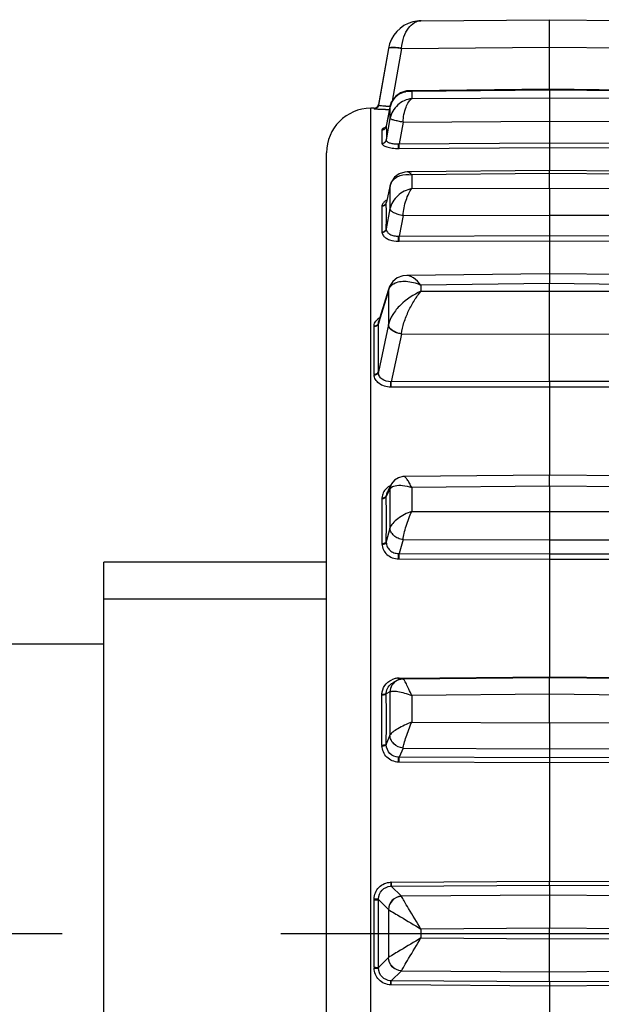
# Model space of a CAD drawing. Header units: millimetres. Extents: x 146 to 697, y 409 to 764.
# Tile 5 of 162: x 219 to 232, y 458 to 481. Entities that reach past the tile are written whole.
import ezdxf

# ---------------------------------------------------------------- set-up
doc = ezdxf.new("R2010")
doc.units = ezdxf.units.MM
doc.header["$LTSCALE"] = 65.395
doc.linetypes.add('CENTER', pattern=[0.6, 0.375, -0.075, 0.075, -0.075])
doc.layers.get('0').update_dxf_attribs({"linetype": 'CONTINUOUS'})
for name, color, linetype in [('9_820_353_oben_3_BL45', 7, 'CONTINUOUS'), ('SP223_018_00_oben_3_BL26', 7, 'CONTINUOUS'), ('SP223_021_00_oben_3_BL22', 7, 'CONTINUOUS')]:
    doc.layers.add(name, color=color, linetype=linetype)

# ---------------------------------------------------------------- blocks, each defined once
blk = doc.blocks.new('TC-9820353_DS')
at = {"layer": '9_820_353_oben_3_BL45', "color": 7, "linetype": 'CENTER'}
blk.add_line((-68.5, 0), (128.01, 0), dxfattribs=at)
at = {"layer": 'SP223_018_00_oben_3_BL26', "color": 7, "linetype": 'Continuous'}
for p, q in [((13.118, 20.475), (16, 20.5)), ((16, 20.5), (27.896, 20.396)), ((16, 19.88), (16, 20.5)), ((16, 18.938), (16, 19.88)), ((12.386, 19.855), (12.162, 18.583)), ((12.386, 19.855), (12.165, 18.598)), ((12.858, 18.906), (12.858, 18.906)), ((12.91, 18.906), (12.858, 18.906)), ((15.999, 18.938), (12.91, 18.906)), ((28.104, 18.813), (15.999, 18.938)), ((16, 18.921), (15.999, 18.938)), ((16, 18.921), (16, 18.75)), ((12.165, 18.598), (12.162, 18.583)), ((12.461, 18.661), (12.423, 18.547)), ((12.067, 18.516), (11.991, 18.515)), ((12.422, 18.541), (12.374, 18.29)), ((12.423, 18.546), (12.422, 18.541)), ((12.374, 18.29), (12.34, 18.111)), ((16, 18.224), (16, 17.737)), ((11, 12.817), (11, 17.515)), ((16, 17.633), (16, 17.138)), ((12.909, 17.085), (12.81, 17.084)), ((12.81, 17.084), (12.81, 17.084)), ((15.999, 17.12), (12.909, 17.085)), ((28.105, 16.984), (15.999, 17.12)), ((16, 17.138), (16, 17.12)), ((16, 16.722), (16, 17.053)), ((12.453, 16.86), (12.426, 16.78)), ((12.421, 16.758), (12.341, 16.407)), ((12.425, 16.779), (12.421, 16.758)), ((12.341, 16.407), (12.341, 16.407)), ((16, 16.118), (16, 15.659)), ((16, 15.541), (16, 14.801)), ((16, 14.801), (12.801, 14.764)), ((28.213, 14.662), (16, 14.801)), ((16, 14.801), (16, 14.581)), ((12.801, 14.764), (12.801, 14.764)), ((16, 14.41), (16, 14.581)), ((12.38, 14.423), (12.167, 13.719)), ((12.394, 14.468), (12.38, 14.423)), ((12.394, 14.468), (12.394, 14.468)), ((16, 13.45), (16, 14.41)), ((12.167, 13.719), (12.167, 13.719)), ((16, 12.381), (16, 13.45)), ((11, -12.817), (11, 12.817)), ((16, 12.257), (16, 10.286)), ((15.999, 10.286), (12.738, 10.251)), ((12.738, 10.251), (12.738, 10.251)), ((28.402, 10.153), (15.999, 10.286)), ((12.4, 9.977), (12.363, 9.902)), ((12.45, 10.075), (12.4, 9.977)), ((12.45, 10.076), (12.45, 10.075)), ((16, 10.036), (16, 9.464)), ((16, 8.831), (16, 8.517)), ((16, 8.395), (16, 5.761)), ((12.581, 5.673), (12.492, 5.627)), ((12.492, 5.627), (12.492, 5.627)), ((12.584, 5.674), (12.581, 5.673)), ((16, 5.737), (12.718, 5.706)), ((12.718, 5.706), (12.718, 5.706)), ((28.326, 5.622), (16, 5.737)), ((16, 4.728), (16, 5.366)), ((16, 4.145), (16, 3.939)), ((16, 3.827), (16, 1.178)), ((16, 1.086), (16, 0.859)), ((16, 0.859), (16, 0.121)), ((16, -0.121), (16, 0.121)), ((16, -0.859), (16, -0.121)), ((16, -1.086), (16, -0.859)), ((16, -1.178), (16, -3.827))]:
    blk.add_line(p, q, dxfattribs=at)
at = {"layer": 'SP223_018_00_oben_3_BL26', "color": 9, "linetype": 'Continuous'}
for p, q in [((12.678, 19.851), (16, 19.88)), ((16, 19.88), (28.335, 19.773)), ((12.678, 19.851), (12.471, 18.675)), ((12.678, 19.851), (12.679, 19.858)), ((12.91, 18.889), (12.858, 18.906)), ((16, 18.921), (12.91, 18.889)), ((12.91, 18.889), (12.91, 18.73)), ((28.103, 18.796), (16, 18.921)), ((12.91, 18.73), (16, 18.75)), ((16, 18.75), (28.103, 18.671)), ((11.991, 8.331), (11.991, 18.515)), ((12.067, 18.516), (12.064, 18.5)), ((12.422, 18.541), (12.34, 18.109)), ((12.423, 18.547), (12.422, 18.541)), ((12.422, 18.541), (12.422, 18.28)), ((12.422, 18.28), (12.34, 17.806)), ((12.715, 18.202), (12.63, 17.716)), ((12.715, 18.202), (16, 18.224)), ((16, 18.224), (28.299, 18.143)), ((12.242, 18.028), (12.242, 17.727)), ((12.63, 17.716), (16, 17.737)), ((16, 17.737), (28.383, 17.66)), ((16, 17.737), (16, 17.633)), ((12.63, 17.612), (16, 17.633)), ((16, 17.633), (28.383, 17.556)), ((16, 17.053), (12.91, 17.018)), ((12.91, 17.018), (12.91, 16.71)), ((28.103, 16.917), (16, 17.053)), ((12.422, 16.758), (12.343, 16.407)), ((12.425, 16.779), (12.422, 16.758)), ((12.422, 16.758), (12.422, 16.255)), ((12.91, 16.71), (16, 16.722)), ((16, 16.722), (28.103, 16.675)), ((12.341, 16.407), (12.34, 16.4)), ((12.343, 16.407), (12.34, 16.393)), ((12.242, 16.319), (12.242, 15.737)), ((12.422, 16.255), (12.34, 15.807)), ((12.715, 16.105), (12.63, 15.647)), ((12.715, 16.105), (16, 16.118)), ((16, 16.118), (28.299, 16.07)), ((12.63, 15.647), (16, 15.659)), ((12.63, 15.529), (16, 15.541)), ((16, 15.659), (28.383, 15.615)), ((16, 15.659), (16, 15.541)), ((16, 15.541), (28.383, 15.497)), ((16, 14.581), (13.118, 14.548)), ((27.896, 14.446), (16, 14.581)), ((12.386, 14.421), (12.174, 13.717)), ((12.395, 14.472), (12.386, 14.421)), ((12.394, 14.468), (12.386, 14.418)), ((12.386, 14.421), (12.386, 13.659)), ((13.118, 14.548), (13.118, 14.407)), ((13.118, 14.407), (16, 14.41)), ((16, 14.41), (27.896, 14.399)), ((12.174, 13.717), (12.162, 13.678)), ((12.064, 12.546), (12.064, 13.617)), ((12.386, 13.659), (12.162, 12.602)), ((12.678, 13.447), (12.452, 12.379)), ((12.678, 13.447), (12.679, 13.452)), ((12.678, 13.447), (16, 13.45)), ((16, 13.45), (28.335, 13.438)), ((16, 12.381), (12.452, 12.379)), ((28.561, 12.373), (16, 12.381)), ((16, 12.381), (16, 12.257)), ((16, 12.257), (12.452, 12.255)), ((28.561, 12.249), (16, 12.257)), ((12.422, 9.966), (12.385, 9.891)), ((12.422, 9.966), (12.422, 9.094)), ((16, 10.036), (12.91, 10.003)), ((12.91, 10.003), (12.91, 9.47)), ((28.103, 9.907), (16, 10.036)), ((12.242, 9.758), (12.242, 8.75)), ((12.385, 9.891), (12.34, 9.802)), ((12.363, 9.902), (12.362, 9.9)), ((12.91, 9.47), (16, 9.464)), ((16, 9.464), (28.103, 9.488)), ((12.422, 9.094), (12.34, 8.789)), ((12.715, 8.837), (12.63, 8.524)), ((12.715, 8.837), (16, 8.831)), ((16, 8.831), (28.299, 8.855)), ((12.63, 8.524), (16, 8.517)), ((12.63, 8.402), (16, 8.395)), ((16, 8.517), (28.383, 8.544)), ((16, 8.517), (16, 8.395)), ((16, 8.395), (28.383, 8.422)), ((11.991, 7.5), (11.991, 8.331)), ((11.991, -7.5), (11.991, 7.5)), ((12.718, 5.73), (16, 5.761)), ((16, 5.735), (16, 5.761)), ((16, 5.761), (28.326, 5.647)), ((12.63, 5.73), (12.718, 5.73)), ((12.242, 4.228), (12.242, 5.352)), ((12.422, 5.419), (12.34, 5.377)), ((12.422, 5.419), (12.422, 4.447)), ((16, 5.366), (12.91, 5.337)), ((12.91, 5.337), (12.91, 4.743)), ((28.103, 5.253), (16, 5.366)), ((12.91, 4.743), (16, 4.728)), ((16, 4.728), (28.103, 4.786)), ((12.422, 4.447), (12.34, 4.246)), ((16, 4.145), (28.299, 4.204)), ((12.715, 4.161), (12.63, 3.955)), ((12.715, 4.161), (16, 4.145)), ((28.383, 4), (16, 3.939)), ((16, 3.939), (12.63, 3.955)), ((16, 3.827), (12.63, 3.844)), ((16, 3.939), (16, 3.827)), ((28.383, 3.889), (16, 3.827)), ((12.452, 1.152), (16, 1.178)), ((16, 1.178), (28.561, 1.086)), ((16, 1.086), (16, 1.178)), ((12.452, 1.06), (16, 1.086)), ((12.678, 0.835), (12.452, 1.06)), ((16, 1.086), (28.561, 0.993)), ((12.064, -0.757), (12.064, 0.757)), ((12.386, 0.539), (12.162, 0.761)), ((16, 0.859), (12.678, 0.835)), ((28.335, 0.769), (16, 0.859)), ((12.386, 0.539), (12.386, -0.539)), ((16, 0.121), (13.118, 0.1)), ((13.118, 0.1), (13.118, -0.1)), ((27.896, 0.034), (16, 0.121)), ((13.118, -0.1), (16, -0.121)), ((16, -0.121), (27.896, -0.034)), ((12.386, -0.539), (12.162, -0.761)), ((12.678, -0.835), (12.452, -1.06)), ((12.678, -0.835), (16, -0.859)), ((16, -0.859), (28.335, -0.769)), ((16, -1.086), (12.452, -1.06)), ((28.561, -0.993), (16, -1.086)), ((28.561, -1.086), (16, -1.178)), ((16, -1.086), (16, -1.178)), ((16, -1.178), (12.452, -1.152))]:
    blk.add_line(p, q, dxfattribs=at)
at = {"layer": 'SP223_018_00_oben_3_BL26', "color": 7, "linetype": 'Continuous'}
for points in [[(12.858, 18.906), (12.796, 18.901), (12.656, 18.857), (12.543, 18.775), (12.461, 18.661)], [(12.339, 18.109), (12.327, 18.081), (12.318, 18.072)], [(12.81, 17.084), (12.756, 17.08), (12.628, 17.04), (12.525, 16.965), (12.453, 16.86)], [(12.801, 14.764), (12.713, 14.756), (12.586, 14.71), (12.484, 14.629), (12.412, 14.518), (12.395, 14.472)], [(12.395, 14.474), (12.395, 14.471), (12.394, 14.468)], [(12.738, 10.251), (12.714, 10.25), (12.61, 10.225), (12.522, 10.169), (12.458, 10.09), (12.451, 10.075)], [(12.719, 5.706), (12.619, 5.689), (12.585, 5.674)]]:
    blk.add_lwpolyline(points, dxfattribs=at)
for centre, radius, start, end in [((13.125, 19.725), 0.75, 104.6786, 170), ((13.125, 19.725), 0.75, 90.5, 104.6786), ((13.125, 19.725), 0.75, 90.5, 104.6786), ((12.066, 18.616), 0.1, 270.5, 323.5), ((12.066, 18.616), 0.1, 323.5, 350), ((12, 17.515), 1, 90.5, 180)]:
    blk.add_arc(centre, radius, start, end, dxfattribs=at)
at = {"layer": 'SP223_018_00_oben_3_BL26', "color": 9, "linetype": 'Continuous'}
for centre, radius, start, end in [((12.862, 18.396), 0.496, 90.3227, 100.6743), ((12.862, 18.388), 0.504, 84.4859, 90.3544), ((12.064, 18.6), 0.0999, 270.4476, 349.9951), ((12.32, 20.423), 1.862, 270.1811, 271.8411), ((12.313, 20.673), 2.112, 271.8202, 273.1619), ((12.398, 24.465), 5.982, 269.2744, 270.1224), ((12.851, 18.461), 0.436, 168.667, 169.4302), ((12.258, 18.028), 0.0163, 167.5893, 181.3527), ((12.348, 18.109), 0.00875, 169.0982, 185.7945), ((7.238, 17.985), 5.104, 0.9959, 1.3893), ((12.566, 18.721), 1.007, 272.8262, 273.6472), ((12.624, 18.599), 0.987, 269.5171, 270.3539), ((12.747, 16.689), 0.331, 164.3898, 167.9604), ((12.394, 16.395), 0.0547, 174.8477, 178.5847), ((12.394, 16.395), 0.0549, 178.587, 182.3135), ((-13.274, 16.1), 25.615, 359.3456, 0.6544), ((12.311, 16.32), 0.0691, 173.9766, 180.6708), ((12.597, 16.214), 0.568, 271.857, 273.3122), ((12.628, 16.089), 0.56, 268.7311, 270.2049), ((-41.579, 13.14), 53.743, 359.4261, 0.5739), ((12.356, 12.597), 0.194, 178.6095, 182.7512), ((12.232, 12.545), 0.168, 179.4354, 183.9294), ((4.844, 12.317), 7.594, 359.5352, 0.4622), ((4.856, 12.317), 7.596, 359.5355, 0.4672), ((12.589, 9.721), 0.36, 127.622, 133.2772), ((12.616, 9.68), 0.41, 116.0122, 116.8848), ((12.465, 9.759), 0.223, 176.6464, 180.377), ((12.55, 9.806), 0.211, 177.3752, 181.1806), ((-65.978, 9.295), 78.319, 359.62932, 0.37068), ((12.618, 8.869), 0.345, 269.6104, 272.0025), ((12.631, 8.745), 0.343, 267.4671, 269.8759), ((12.63, 5.325), 0.405, 103.2221, 114.1697), ((12.633, 5.315), 0.415, 98.015, 103.2291), ((12.634, 5.306), 0.424, 92.4702, 98.0104), ((12.633, 5.408), 0.322, 90.5297, 93.0983), ((2.36, 5.653), 10.256, 0.1863, 0.4247), ((1.94, 5.651), 10.69, 0.2133, 0.4228), ((-86.402, 4.812), 98.743, 359.67208, 0.32792), ((12.534, 4.226), 0.292, 179.6711, 182.9269), ((12.649, 4.241), 0.309, 179.0255, 182.1668), ((12.454, 0.846), 0.306, 90.4209, 93.0958), ((12.451, 0.753), 0.307, 89.8479, 92.51), ((-93.164, 0), 105.328, 359.58591, 0.41409), ((12.625, 0.803), 0.0625, 29.1653, 30.3807), ((12.374, -0.759), 0.31, 179.5828, 182.8948), ((12.478, -0.767), 0.316, 178.9092, 182.1574), ((12.625, -0.803), 0.0625, 329.6193, 330.8347)]:
    blk.add_arc(centre, radius, start, end, dxfattribs=at)
for points, knots in [([(12.679, 19.858), (12.688, 19.945), (12.722, 20.106), (12.823, 20.307), (12.957, 20.44), (13.068, 20.474), (13.118, 20.475)], [0, 0, 0, 0, 0.323938, 0.596532, 0.81546, 1, 1, 1, 1]), ([(12.679, 19.858), (12.643, 19.864), (12.576, 19.873), (12.483, 19.878), (12.426, 19.876), (12.388, 19.865), (12.386, 19.855)], [0, 0, 0, 0, 0.371919, 0.686375, 0.901388, 1, 1, 1, 1]), ([(12.678, 19.851), (12.642, 19.857), (12.575, 19.867), (12.482, 19.872), (12.426, 19.871), (12.387, 19.861), (12.386, 19.851)], [0, 0, 0, 0, 0.372992, 0.688151, 0.903191, 1, 1, 1, 1]), ([(12.463, 18.659), (12.493, 18.717), (12.581, 18.82), (12.706, 18.871), (12.77, 18.883)], [0, 0, 0, 0, 0.500689, 1, 1, 1, 1]), ([(12.162, 18.581), (12.162, 18.581), (12.162, 18.582), (12.162, 18.582), (12.162, 18.583)], [0, 0, 0, 0, 0.497023, 1, 1, 1, 1]), ([(12.326, 18.561), (12.304, 18.561), (12.265, 18.562), (12.213, 18.565), (12.183, 18.571), (12.164, 18.576), (12.162, 18.581)], [0, 0, 0, 0, 0.396763, 0.706273, 0.908398, 1, 1, 1, 1]), ([(12.91, 18.73), (12.797, 18.717), (12.57, 18.614), (12.443, 18.396), (12.422, 18.28)], [0, 0, 0, 0, 0.492852, 1, 1, 1, 1]), ([(12.715, 18.202), (12.722, 18.316), (12.751, 18.477), (12.832, 18.65), (12.883, 18.713), (12.91, 18.73)], [0, 0, 0, 0, 0.597461, 0.830356, 1, 1, 1, 1]), ([(12.065, 18.499), (12.065, 18.5), (12.064, 18.5), (12.064, 18.5), (12.065, 18.5)], [0, 0, 0, 0, 0.544448, 1, 1, 1, 1]), ([(12.322, 18.483), (12.288, 18.484), (12.227, 18.485), (12.156, 18.488), (12.111, 18.492), (12.088, 18.494), (12.074, 18.497), (12.066, 18.498), (12.065, 18.499)], [0, 0, 0, 0, 0.395715, 0.710548, 0.828512, 0.916814, 0.973958, 1, 1, 1, 1]), ([(12.715, 18.202), (12.678, 18.207), (12.61, 18.222), (12.53, 18.24), (12.477, 18.255), (12.45, 18.264), (12.433, 18.272), (12.424, 18.277), (12.422, 18.28)], [0, 0, 0, 0, 0.368839, 0.685529, 0.809874, 0.905302, 0.969194, 1, 1, 1, 1]), ([(12.242, 18.032), (12.264, 18.032), (12.309, 18.047), (12.335, 18.088), (12.339, 18.109)], [0, 0, 0, 0, 0.503944, 1, 1, 1, 1]), ([(12.279, 18.066), (12.273, 18.064), (12.259, 18.056), (12.244, 18.043), (12.242, 18.032)], [0, 0, 0, 0, 0.331949, 1, 1, 1, 1]), ([(12.328, 18.084), (12.323, 18.083), (12.306, 18.078), (12.29, 18.072), (12.279, 18.066)], [0, 0, 0, 0, 0.280695, 1, 1, 1, 1]), ([(12.34, 18.074), (12.341, 18.053), (12.342, 17.964), (12.341, 17.874), (12.34, 17.806)], [0, 0, 0, 0, 0.231102, 1, 1, 1, 1]), ([(12.242, 17.727), (12.265, 17.727), (12.31, 17.742), (12.336, 17.784), (12.34, 17.806)], [0, 0, 0, 0, 0.506891, 1, 1, 1, 1]), ([(12.242, 17.722), (12.265, 17.722), (12.31, 17.737), (12.336, 17.778), (12.34, 17.8)], [0, 0, 0, 0, 0.506876, 1, 1, 1, 1]), ([(12.242, 17.727), (12.242, 17.726), (12.242, 17.724), (12.242, 17.723), (12.243, 17.722)], [0, 0, 0, 0, 0.493634, 1, 1, 1, 1]), ([(12.242, 17.722), (12.245, 17.705), (12.27, 17.68), (12.311, 17.66), (12.378, 17.636), (12.48, 17.617), (12.568, 17.612), (12.616, 17.612)], [0, 0, 0, 0, 0.128445, 0.226168, 0.347432, 0.649384, 1, 1, 1, 1]), ([(12.34, 17.806), (12.34, 17.805), (12.34, 17.803), (12.34, 17.801), (12.34, 17.8)], [0, 0, 0, 0, 0.496419, 1, 1, 1, 1]), ([(12.34, 17.8), (12.341, 17.786), (12.367, 17.754), (12.429, 17.73), (12.515, 17.714), (12.581, 17.713), (12.616, 17.715)], [0, 0, 0, 0, 0.140336, 0.357702, 0.654656, 1, 1, 1, 1]), ([(12.616, 17.612), (12.616, 17.617), (12.616, 17.652), (12.616, 17.686), (12.616, 17.715)], [0, 0, 0, 0, 0.149408, 1, 1, 1, 1]), ([(12.63, 17.612), (12.63, 17.617), (12.63, 17.652), (12.63, 17.686), (12.63, 17.716)], [0, 0, 0, 0, 0.149431, 1, 1, 1, 1]), ([(12.463, 16.86), (12.483, 16.893), (12.539, 16.953), (12.689, 17.031), (12.825, 17.035), (12.91, 17.018)], [0, 0, 0, 0, 0.235383, 0.477965, 1, 1, 1, 1]), ([(12.91, 17.018), (12.902, 17.028), (12.876, 17.057), (12.838, 17.084), (12.81, 17.084)], [0, 0, 0, 0, 0.318135, 1, 1, 1, 1]), ([(12.91, 16.71), (12.796, 16.686), (12.579, 16.577), (12.444, 16.367), (12.422, 16.255)], [0, 0, 0, 0, 0.506715, 1, 1, 1, 1]), ([(12.715, 16.105), (12.723, 16.224), (12.757, 16.395), (12.836, 16.594), (12.883, 16.678), (12.91, 16.71)], [0, 0, 0, 0, 0.554224, 0.801944, 1, 1, 1, 1]), ([(12.297, 16.415), (12.289, 16.409), (12.263, 16.386), (12.244, 16.352), (12.242, 16.327)], [0, 0, 0, 0, 0.288637, 1, 1, 1, 1]), ([(12.242, 16.327), (12.265, 16.328), (12.309, 16.341), (12.336, 16.38), (12.34, 16.4)], [0, 0, 0, 0, 0.519156, 1, 1, 1, 1]), ([(12.242, 16.319), (12.264, 16.32), (12.309, 16.333), (12.336, 16.372), (12.34, 16.393)], [0, 0, 0, 0, 0.519428, 1, 1, 1, 1]), ([(12.35, 16.448), (12.345, 16.446), (12.326, 16.436), (12.309, 16.425), (12.297, 16.415)], [0, 0, 0, 0, 0.266257, 1, 1, 1, 1]), ([(12.715, 16.105), (12.677, 16.11), (12.608, 16.129), (12.517, 16.163), (12.452, 16.202), (12.424, 16.238), (12.422, 16.255)], [0, 0, 0, 0, 0.332592, 0.629025, 0.855342, 1, 1, 1, 1]), ([(12.242, 15.737), (12.264, 15.738), (12.308, 15.75), (12.336, 15.788), (12.34, 15.807)], [0, 0, 0, 0, 0.525118, 1, 1, 1, 1]), ([(12.242, 15.728), (12.265, 15.729), (12.308, 15.74), (12.336, 15.778), (12.34, 15.797)], [0, 0, 0, 0, 0.524957, 1, 1, 1, 1]), ([(12.242, 15.728), (12.244, 15.701), (12.268, 15.651), (12.332, 15.598), (12.446, 15.545), (12.546, 15.53), (12.616, 15.529)], [0, 0, 0, 0, 0.179088, 0.344624, 0.541521, 1, 1, 1, 1]), ([(12.34, 15.797), (12.341, 15.776), (12.361, 15.729), (12.425, 15.68), (12.514, 15.65), (12.581, 15.645), (12.616, 15.646)], [0, 0, 0, 0, 0.188967, 0.41622, 0.691794, 1, 1, 1, 1]), ([(12.616, 15.529), (12.616, 15.537), (12.616, 15.576), (12.616, 15.615), (12.616, 15.646)], [0, 0, 0, 0, 0.19166, 1, 1, 1, 1]), ([(12.63, 15.529), (12.63, 15.537), (12.63, 15.576), (12.63, 15.615), (12.63, 15.647)], [0, 0, 0, 0, 0.191783, 1, 1, 1, 1]), ([(12.508, 14.578), (12.588, 14.625), (12.747, 14.644), (12.952, 14.609), (13.063, 14.572), (13.118, 14.548)], [0, 0, 0, 0, 0.445107, 0.71091, 1, 1, 1, 1]), ([(13.118, 14.548), (13.068, 14.607), (12.992, 14.684), (12.878, 14.751), (12.825, 14.765), (12.801, 14.764)], [0, 0, 0, 0, 0.590648, 0.81787, 1, 1, 1, 1]), ([(13.118, 14.407), (12.948, 14.334), (12.711, 14.175), (12.48, 13.899), (12.404, 13.738), (12.386, 13.659)], [0, 0, 0, 0, 0.516233, 0.772237, 1, 1, 1, 1]), ([(12.679, 13.452), (12.69, 13.538), (12.733, 13.714), (12.835, 13.968), (12.964, 14.203), (13.065, 14.345), (13.118, 14.407)], [0, 0, 0, 0, 0.243967, 0.509952, 0.768337, 1, 1, 1, 1]), ([(12.065, 13.629), (12.065, 13.641), (12.072, 13.689), (12.099, 13.734), (12.124, 13.761)], [0, 0, 0, 0, 0.239974, 1, 1, 1, 1]), ([(12.124, 13.761), (12.129, 13.766), (12.151, 13.788), (12.177, 13.807), (12.197, 13.819)], [0, 0, 0, 0, 0.239412, 1, 1, 1, 1]), ([(12.064, 13.617), (12.086, 13.617), (12.128, 13.627), (12.158, 13.66), (12.162, 13.678)], [0, 0, 0, 0, 0.545374, 1, 1, 1, 1]), ([(12.065, 13.629), (12.087, 13.629), (12.128, 13.639), (12.158, 13.672), (12.162, 13.69)], [0, 0, 0, 0, 0.544672, 1, 1, 1, 1]), ([(12.679, 13.452), (12.642, 13.457), (12.57, 13.476), (12.459, 13.531), (12.389, 13.607), (12.386, 13.659)], [0, 0, 0, 0, 0.302379, 0.58371, 1, 1, 1, 1]), ([(12.678, 13.447), (12.641, 13.452), (12.569, 13.471), (12.458, 13.526), (12.388, 13.603), (12.386, 13.655)], [0, 0, 0, 0, 0.301489, 0.582286, 1, 1, 1, 1]), ([(12.064, 12.546), (12.086, 12.546), (12.126, 12.554), (12.158, 12.585), (12.162, 12.602)], [0, 0, 0, 0, 0.556906, 1, 1, 1, 1]), ([(12.065, 12.533), (12.086, 12.533), (12.126, 12.54), (12.157, 12.571), (12.162, 12.588)], [0, 0, 0, 0, 0.556301, 1, 1, 1, 1]), ([(12.437, 12.255), (12.39, 12.257), (12.297, 12.271), (12.176, 12.33), (12.09, 12.421), (12.067, 12.497), (12.065, 12.533)], [0, 0, 0, 0, 0.282893, 0.547465, 0.784737, 1, 1, 1, 1]), ([(12.437, 12.378), (12.37, 12.377), (12.266, 12.405), (12.18, 12.501), (12.163, 12.559), (12.162, 12.588)], [0, 0, 0, 0, 0.536122, 0.775879, 1, 1, 1, 1]), ([(12.91, 10.003), (12.894, 10.037), (12.864, 10.098), (12.817, 10.177), (12.779, 10.227), (12.75, 10.251), (12.738, 10.251)], [0, 0, 0, 0, 0.368231, 0.667772, 0.880767, 1, 1, 1, 1]), ([(12.342, 9.983), (12.313, 9.956), (12.264, 9.891), (12.244, 9.811), (12.242, 9.772)], [0, 0, 0, 0, 0.510404, 1, 1, 1, 1]), ([(12.422, 9.966), (12.425, 9.971), (12.436, 9.993), (12.456, 10.011), (12.472, 10.021)], [0, 0, 0, 0, 0.238694, 1, 1, 1, 1]), ([(12.472, 10.021), (12.476, 10.024), (12.497, 10.035), (12.519, 10.042), (12.537, 10.046)], [0, 0, 0, 0, 0.231899, 1, 1, 1, 1]), ([(12.537, 10.046), (12.592, 10.058), (12.721, 10.056), (12.845, 10.026), (12.91, 10.003)], [0, 0, 0, 0, 0.449144, 1, 1, 1, 1]), ([(12.242, 9.772), (12.264, 9.773), (12.3, 9.778), (12.335, 9.802), (12.34, 9.816)], [0, 0, 0, 0, 0.5839, 1, 1, 1, 1]), ([(12.242, 9.758), (12.264, 9.758), (12.3, 9.763), (12.335, 9.787), (12.34, 9.802)], [0, 0, 0, 0, 0.585275, 1, 1, 1, 1]), ([(12.91, 9.47), (12.799, 9.43), (12.644, 9.353), (12.487, 9.212), (12.434, 9.133), (12.422, 9.094)], [0, 0, 0, 0, 0.561039, 0.806524, 1, 1, 1, 1]), ([(12.715, 8.837), (12.719, 8.884), (12.739, 8.986), (12.783, 9.144), (12.841, 9.309), (12.886, 9.418), (12.91, 9.47)], [0, 0, 0, 0, 0.210683, 0.468722, 0.741418, 1, 1, 1, 1]), ([(12.715, 8.837), (12.677, 8.841), (12.604, 8.862), (12.509, 8.92), (12.443, 8.999), (12.424, 9.064), (12.422, 9.094)], [0, 0, 0, 0, 0.272693, 0.537269, 0.780739, 1, 1, 1, 1]), ([(12.242, 8.75), (12.264, 8.75), (12.299, 8.754), (12.335, 8.775), (12.34, 8.789)], [0, 0, 0, 0, 0.596497, 1, 1, 1, 1]), ([(12.242, 8.735), (12.264, 8.735), (12.299, 8.739), (12.334, 8.759), (12.34, 8.773)], [0, 0, 0, 0, 0.595221, 1, 1, 1, 1]), ([(12.242, 8.735), (12.244, 8.692), (12.266, 8.604), (12.35, 8.495), (12.473, 8.423), (12.568, 8.404), (12.616, 8.402)], [0, 0, 0, 0, 0.235821, 0.48036, 0.736195, 1, 1, 1, 1]), ([(12.34, 8.773), (12.341, 8.74), (12.357, 8.674), (12.419, 8.591), (12.509, 8.537), (12.58, 8.524), (12.616, 8.524)], [0, 0, 0, 0, 0.2402, 0.485366, 0.738989, 1, 1, 1, 1]), ([(12.616, 8.402), (12.616, 8.413), (12.616, 8.454), (12.616, 8.494), (12.616, 8.524)], [0, 0, 0, 0, 0.260882, 1, 1, 1, 1]), ([(12.63, 8.402), (12.63, 8.413), (12.63, 8.453), (12.63, 8.494), (12.63, 8.524)], [0, 0, 0, 0, 0.261422, 1, 1, 1, 1]), ([(12.242, 5.369), (12.245, 5.436), (12.29, 5.574), (12.402, 5.665), (12.465, 5.694)], [0, 0, 0, 0, 0.494789, 1, 1, 1, 1]), ([(12.34, 5.393), (12.342, 5.44), (12.372, 5.537), (12.448, 5.605), (12.492, 5.627)], [0, 0, 0, 0, 0.49198, 1, 1, 1, 1]), ([(12.581, 5.673), (12.535, 5.649), (12.455, 5.576), (12.424, 5.471), (12.422, 5.419)], [0, 0, 0, 0, 0.497779, 1, 1, 1, 1]), ([(12.91, 5.337), (12.89, 5.385), (12.86, 5.455), (12.819, 5.542), (12.792, 5.596), (12.768, 5.641), (12.748, 5.675), (12.733, 5.695), (12.723, 5.706), (12.718, 5.706)], [0, 0, 0, 0, 0.375949, 0.542424, 0.688872, 0.811227, 0.905564, 0.968728, 1, 1, 1, 1]), ([(12.242, 5.369), (12.264, 5.369), (12.293, 5.371), (12.325, 5.381), (12.337, 5.389), (12.34, 5.393)], [0, 0, 0, 0, 0.622649, 0.851358, 1, 1, 1, 1]), ([(12.242, 5.352), (12.263, 5.353), (12.293, 5.355), (12.325, 5.365), (12.337, 5.372), (12.34, 5.377)], [0, 0, 0, 0, 0.624886, 0.853049, 1, 1, 1, 1]), ([(12.422, 5.419), (12.429, 5.425), (12.449, 5.435), (12.509, 5.442), (12.611, 5.429), (12.753, 5.393), (12.856, 5.359), (12.91, 5.337)], [0, 0, 0, 0, 0.053214, 0.129677, 0.354507, 0.655221, 1, 1, 1, 1]), ([(12.91, 4.743), (12.855, 4.72), (12.748, 4.676), (12.604, 4.6), (12.495, 4.527), (12.437, 4.474), (12.422, 4.447)], [0, 0, 0, 0, 0.311932, 0.602664, 0.841408, 1, 1, 1, 1]), ([(12.715, 4.161), (12.72, 4.196), (12.742, 4.28), (12.785, 4.417), (12.843, 4.577), (12.887, 4.687), (12.91, 4.743)], [0, 0, 0, 0, 0.172898, 0.419537, 0.70601, 1, 1, 1, 1]), ([(12.715, 4.161), (12.64, 4.166), (12.528, 4.218), (12.441, 4.34), (12.424, 4.412), (12.422, 4.447)], [0, 0, 0, 0, 0.508892, 0.759547, 1, 1, 1, 1]), ([(12.242, 4.228), (12.263, 4.228), (12.293, 4.23), (12.325, 4.237), (12.337, 4.243), (12.34, 4.246)], [0, 0, 0, 0, 0.635085, 0.862247, 1, 1, 1, 1]), ([(12.242, 4.212), (12.264, 4.211), (12.293, 4.213), (12.325, 4.221), (12.337, 4.226), (12.34, 4.23)], [0, 0, 0, 0, 0.632836, 0.860536, 1, 1, 1, 1]), ([(12.616, 3.844), (12.567, 3.846), (12.471, 3.867), (12.348, 3.949), (12.266, 4.069), (12.244, 4.164), (12.242, 4.212)], [0, 0, 0, 0, 0.252893, 0.50406, 0.752919, 1, 1, 1, 1]), ([(12.616, 3.955), (12.546, 3.957), (12.401, 4.016), (12.343, 4.16), (12.34, 4.23)], [0, 0, 0, 0, 0.501585, 1, 1, 1, 1]), ([(12.616, 3.844), (12.616, 3.856), (12.616, 3.893), (12.616, 3.93), (12.616, 3.955)], [0, 0, 0, 0, 0.298727, 1, 1, 1, 1]), ([(12.63, 3.844), (12.63, 3.855), (12.63, 3.892), (12.631, 3.929), (12.63, 3.955)], [0, 0, 0, 0, 0.299627, 1, 1, 1, 1]), ([(12.065, 0.775), (12.066, 0.823), (12.088, 0.92), (12.17, 1.043), (12.292, 1.128), (12.389, 1.149), (12.437, 1.151)], [0, 0, 0, 0, 0.249956, 0.499865, 0.749858, 1, 1, 1, 1]), ([(12.437, 1.151), (12.438, 1.141), (12.438, 1.11), (12.438, 1.079), (12.437, 1.059)], [0, 0, 0, 0, 0.348573, 1, 1, 1, 1]), ([(12.452, 1.152), (12.452, 1.141), (12.452, 1.11), (12.453, 1.08), (12.452, 1.06)], [0, 0, 0, 0, 0.350079, 1, 1, 1, 1]), ([(12.162, 0.779), (12.165, 0.849), (12.223, 0.995), (12.367, 1.056), (12.437, 1.059)], [0, 0, 0, 0, 0.499593, 1, 1, 1, 1]), ([(12.064, 0.757), (12.086, 0.757), (12.118, 0.759), (12.151, 0.759), (12.162, 0.761)], [0, 0, 0, 0, 0.652474, 1, 1, 1, 1]), ([(12.065, 0.775), (12.086, 0.775), (12.118, 0.777), (12.151, 0.777), (12.162, 0.779)], [0, 0, 0, 0, 0.64913, 1, 1, 1, 1]), ([(12.678, 0.835), (12.604, 0.832), (12.453, 0.766), (12.388, 0.614), (12.386, 0.54)], [0, 0, 0, 0, 0.5, 1, 1, 1, 1]), ([(12.679, 0.834), (12.605, 0.831), (12.454, 0.765), (12.389, 0.613), (12.386, 0.539)], [0, 0, 0, 0, 0.500262, 1, 1, 1, 1]), ([(13.118, 0.1), (13.025, 0.253), (12.898, 0.464), (12.752, 0.709), (12.698, 0.8), (12.679, 0.834)], [0, 0, 0, 0, 0.627975, 0.865824, 1, 1, 1, 1]), ([(12.386, 0.539), (12.476, 0.483), (12.721, 0.338), (12.965, 0.192), (13.118, 0.1)], [0, 0, 0, 0, 0.371232, 1, 1, 1, 1]), ([(13.118, -0.1), (12.965, -0.192), (12.721, -0.338), (12.476, -0.483), (12.386, -0.539)], [0, 0, 0, 0, 0.628768, 1, 1, 1, 1]), ([(12.679, -0.834), (12.698, -0.8), (12.752, -0.709), (12.898, -0.464), (13.025, -0.253), (13.118, -0.1)], [0, 0, 0, 0, 0.134176, 0.372025, 1, 1, 1, 1]), ([(12.679, -0.834), (12.605, -0.831), (12.454, -0.765), (12.389, -0.613), (12.386, -0.539)], [0, 0, 0, 0, 0.500265, 1, 1, 1, 1]), ([(12.678, -0.835), (12.604, -0.832), (12.453, -0.766), (12.388, -0.614), (12.386, -0.54)], [0, 0, 0, 0, 0.5, 1, 1, 1, 1]), ([(12.064, -0.757), (12.086, -0.757), (12.118, -0.759), (12.151, -0.759), (12.162, -0.761)], [0, 0, 0, 0, 0.652474, 1, 1, 1, 1]), ([(12.437, -1.151), (12.389, -1.149), (12.292, -1.128), (12.17, -1.043), (12.088, -0.92), (12.066, -0.823), (12.065, -0.775)], [0, 0, 0, 0, 0.250142, 0.500135, 0.750043, 1, 1, 1, 1]), ([(12.065, -0.775), (12.086, -0.775), (12.118, -0.777), (12.151, -0.777), (12.162, -0.779)], [0, 0, 0, 0, 0.64913, 1, 1, 1, 1]), ([(12.437, -1.059), (12.367, -1.056), (12.223, -0.995), (12.165, -0.849), (12.162, -0.779)], [0, 0, 0, 0, 0.500407, 1, 1, 1, 1]), ([(12.437, -1.151), (12.438, -1.141), (12.438, -1.11), (12.438, -1.079), (12.437, -1.059)], [0, 0, 0, 0, 0.348573, 1, 1, 1, 1]), ([(12.452, -1.152), (12.452, -1.141), (12.452, -1.11), (12.453, -1.08), (12.452, -1.06)], [0, 0, 0, 0, 0.350079, 1, 1, 1, 1])]:
    blk.add_open_spline(points, degree=3, knots=knots, dxfattribs=at)
for points in [[(12.162, 18.581), (12.159, 18.566), (12.153, 18.551), (12.144, 18.539)], [(12.423, 18.546), (12.431, 18.585), (12.445, 18.624), (12.463, 18.659)], [(12.144, 18.539), (12.126, 18.516), (12.094, 18.5), (12.065, 18.499)], [(12.242, 18.028), (12.273, 18.028), (12.306, 18.045), (12.323, 18.07)], [(12.323, 18.07), (12.331, 18.081), (12.337, 18.095), (12.34, 18.109)], [(12.427, 16.778), (12.435, 16.806), (12.447, 16.834), (12.463, 16.86)], [(12.242, 15.737), (12.242, 15.734), (12.242, 15.731), (12.243, 15.729)], [(12.34, 15.807), (12.34, 15.804), (12.339, 15.801), (12.34, 15.797)], [(12.386, 14.421), (12.395, 14.452), (12.41, 14.483), (12.43, 14.509)], [(12.43, 14.509), (12.451, 14.537), (12.478, 14.56), (12.508, 14.578)], [(12.162, 13.69), (12.163, 13.699), (12.164, 13.709), (12.167, 13.719)], [(12.064, 13.617), (12.064, 13.621), (12.064, 13.625), (12.065, 13.629)], [(12.162, 13.678), (12.162, 13.682), (12.162, 13.686), (12.162, 13.69)], [(12.452, 12.379), (12.447, 12.378), (12.442, 12.378), (12.437, 12.378)], [(12.452, 12.255), (12.447, 12.255), (12.442, 12.255), (12.437, 12.255)], [(12.431, 10.045), (12.409, 10.034), (12.388, 10.021), (12.369, 10.006)], [(12.45, 10.075), (12.433, 10.041), (12.424, 10.003), (12.422, 9.966)], [(12.362, 9.9), (12.349, 9.874), (12.341, 9.845), (12.34, 9.816)], [(12.242, 8.75), (12.242, 8.745), (12.242, 8.74), (12.243, 8.735)], [(12.34, 8.789), (12.34, 8.783), (12.339, 8.778), (12.34, 8.773)], [(12.242, 5.352), (12.242, 5.358), (12.242, 5.363), (12.243, 5.369)], [(12.34, 5.377), (12.34, 5.382), (12.339, 5.387), (12.34, 5.393)], [(12.63, 3.955), (12.625, 3.955), (12.621, 3.955), (12.616, 3.956)], [(12.63, 3.844), (12.625, 3.844), (12.621, 3.844), (12.616, 3.845)], [(12.064, 0.757), (12.064, 0.763), (12.064, 0.769), (12.065, 0.775)], [(12.162, 0.761), (12.162, 0.767), (12.162, 0.773), (12.162, 0.779)], [(12.452, -1.06), (12.447, -1.06), (12.442, -1.06), (12.437, -1.059)], [(12.452, -1.152), (12.447, -1.152), (12.442, -1.152), (12.437, -1.151)]]:
    blk.add_open_spline(points, degree=3, dxfattribs=at)
at = {"layer": 'SP223_018_00_oben_3_BL26', "color": 7, "linetype": 'Continuous'}
for points, knots in [([(16, 18.75), (16.002, 18.685), (16.001, 18.509), (16.001, 18.334), (16, 18.224)], [0, 0, 0, 0, 0.372591, 1, 1, 1, 1]), ([(16, 17.053), (16, 17.062), (16, 17.079), (15.999, 17.098), (15.999, 17.109), (15.999, 17.115), (15.998, 17.117), (15.999, 17.12), (15.999, 17.12)], [0, 0, 0, 0, 0.430473, 0.744981, 0.856464, 0.936264, 0.984082, 1, 1, 1, 1]), ([(16, 16.722), (16.001, 16.685), (16.002, 16.484), (16.001, 16.282), (16, 16.118)], [0, 0, 0, 0, 0.184805, 1, 1, 1, 1]), ([(16, 10.036), (16, 10.071), (15.999, 10.12), (15.999, 10.181), (15.999, 10.217), (15.999, 10.245), (15.999, 10.265), (15.999, 10.276), (15.999, 10.282), (15.999, 10.284), (15.999, 10.286), (15.999, 10.286)], [0, 0, 0, 0, 0.413908, 0.586728, 0.732049, 0.847719, 0.931749, 0.961457, 0.982806, 0.995686, 1, 1, 1, 1]), ([(16, 9.464), (16, 9.409), (16.002, 9.198), (16.002, 8.987), (16, 8.831)], [0, 0, 0, 0, 0.257775, 1, 1, 1, 1]), ([(16, 5.366), (16, 5.392), (15.999, 5.441), (15.999, 5.512), (15.999, 5.575), (15.999, 5.63), (15.999, 5.674), (15.999, 5.703), (15.999, 5.72), (15.999, 5.729), (16, 5.733), (15.999, 5.737), (16, 5.737)], [0, 0, 0, 0, 0.20718, 0.400239, 0.57304, 0.721065, 0.840484, 0.928259, 0.959465, 0.981863, 0.995381, 1, 1, 1, 1]), ([(16, 4.728), (16, 4.67), (16.001, 4.476), (16.002, 4.282), (16, 4.145)], [0, 0, 0, 0, 0.296939, 1, 1, 1, 1])]:
    blk.add_open_spline(points, degree=3, knots=knots, dxfattribs=at)
at = {"layer": 'SP223_021_00_oben_3_BL22', "color": 7, "linetype": 'Continuous'}
for p, q in [((6, 7.5), (6, 8.331)), ((11, 8.331), (6, 8.331)), ((6, -7.5), (6, 7.5)), ((6, 6.5), (6, 7.5)), ((1, 6.5), (6, 6.5)), ((6, -6.5), (6, 6.5))]:
    blk.add_line(p, q, dxfattribs=at)
at = {"layer": 'SP223_021_00_oben_3_BL22', "color": 2, "linetype": 'Continuous'}
blk.add_line((11, 7.5), (6, 7.5), dxfattribs=at)
blk.add_line((11, 7.5), (6, 7.5), dxfattribs=at)

msp = doc.modelspace()

# ---------------------------------------------------------------- block references
msp.add_blockref('TC-9820353_DS', (215, 460))

doc.saveas('drawing.dxf')
